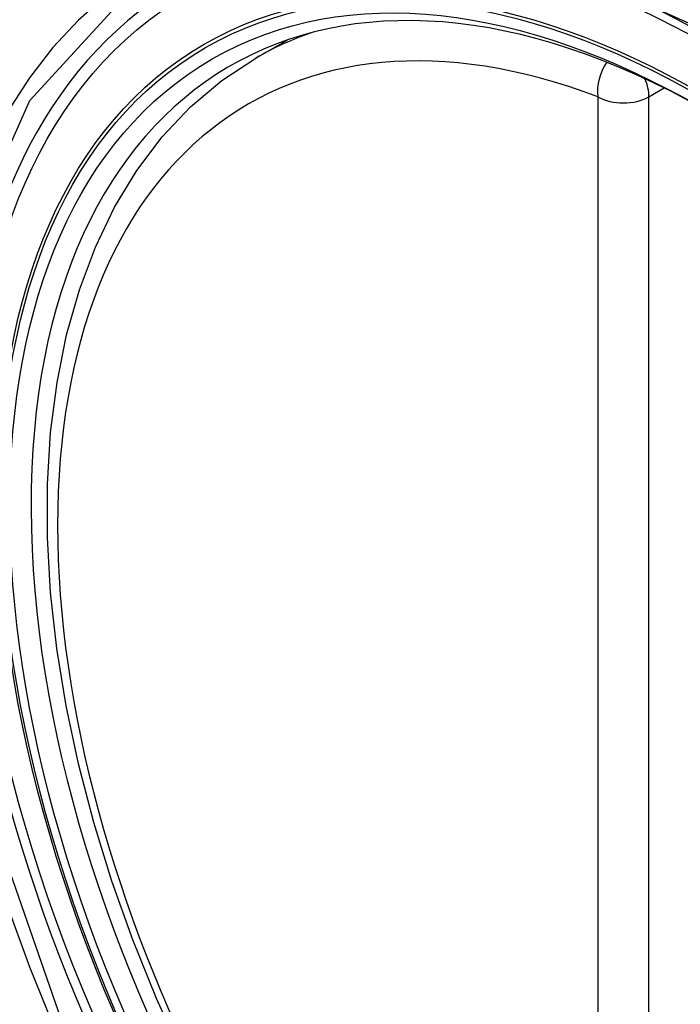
# Model space of a CAD drawing. Header units: inches. Extents: x 378.5 to 447.1, y 142.6 to 213.3.
# Tile 103 of 112: x 410.811 to 411.027, y 186.712 to 187.034. Entities that reach past the tile are written whole.
import ezdxf

# ---------------------------------------------------------------- set-up
doc = ezdxf.new("R2010")
doc.units = ezdxf.units.IN
doc.header["$MEASUREMENT"] = 0
doc.layers.add('Visible Edges(ANSI)', color=7, linetype='Continuous', lineweight=25)
doc.layers.add('Visible Tangent Edges(ANSI)', color=7, linetype='Continuous', lineweight=25)

msp = doc.modelspace()

# ---------------------------------------------------------------- linework, layer by layer
at = {"layer": 'Visible Edges(ANSI)'}
msp.add_line((410.88798, 187.02147), (410.89825, 187.0274), dxfattribs=at)
at = {"layer": 'Visible Edges(ANSI)', "flags": 128}
msp.add_lwpolyline([(410.86412, 186.69472), (410.85554, 186.71371), (410.8478, 186.73287), (410.84094, 186.75211), (410.835, 186.77134), (410.83, 186.79049), (410.82596, 186.80946), (410.82291, 186.82819), (410.82086, 186.84658), (410.81983, 186.86456), (410.81983, 186.88204), (410.82087, 186.89897), (410.82295, 186.91527), (410.82608, 186.93085), (410.83027, 186.94567), (410.8355, 186.95963), (410.84177, 186.97268), (410.84907, 186.98473), (410.85738, 186.99572), (410.86668, 187.00555), (410.8769, 187.01416), (410.88798, 187.02147)], dxfattribs=at)
at = {"layer": 'Visible Edges(ANSI)'}
msp.add_ellipse((411.03369, 186.74418), major_axis=(-0.15994, 0.27703), ratio=0.57735, dxfattribs=at)
msp.add_ellipse((411.03717, 186.74619), major_axis=(0.15748, -0.27276), ratio=0.57735, start_param=2.363977, end_param=7.060801, dxfattribs=at)
at = {"layer": 'Visible Tangent Edges(ANSI)'}
for p, q in [((411.01664, 187.00882), (411.02163, 187.0117)), ((410.99993, 187.00882), (410.99993, 186.52414)), ((411.01664, 186.52414), (411.01664, 187.00882))]:
    msp.add_line(p, q, dxfattribs=at)
at = {"layer": 'Visible Tangent Edges(ANSI)', "flags": 128}
for points in [[(410.82429, 186.70697), (410.80016, 186.77604), (410.78671, 186.84363), (410.78456, 186.9067), (410.79382, 186.96213), (410.8141, 187.00759), (410.84437, 187.04079), (410.88331, 187.06026), (410.92928, 187.06524), (410.97994, 187.05546), (411.03306, 187.03141)], [(410.83898, 187.04192), (410.82995, 187.03394), (410.8216, 187.02497), (410.81394, 187.01504), (410.807, 187.0042), (410.80081, 186.99246), (410.7954, 186.97986), (410.7908, 186.96645), (410.78702, 186.9523), (410.78407, 186.93746), (410.78196, 186.92197), (410.78069, 186.90586), (410.78026, 186.88917), (410.78069, 186.87196), (410.78197, 186.85432), (410.78411, 186.83631), (410.78707, 186.81801), (410.79086, 186.79946), (410.79546, 186.78073), (410.80085, 186.76187), (410.80703, 186.74294), (410.81397, 186.72402), (410.82162, 186.70522)]]:
    msp.add_lwpolyline(points, dxfattribs=at)
at = {"layer": 'Visible Tangent Edges(ANSI)'}
for centre, major_axis, ratio, start_param, end_param in [((411.03618, 186.74562), (-0.17318, 0.29996), 0.57735, 5.05527, 10.652693), ((411.03612, 186.74559), (-0.15059, 0.26083), 0.57735, 5.66855, 8.468616), ((411.04448, 186.75041), (-0.1565, 0.27106), 0.57735, 6.171189, 6.283185), ((411.00829, 187.01364), (-0.00418, -0.01105), 0.667065, 4.356432, 5.396522), ((411.00829, 187.01364), (0.00591, -0.01023), 0.57735, 0.785398, 1.348991), ((411.00829, 187.01364), (-0.01181, 0), 0.57735, 0.785398, 2.356194)]:
    msp.add_ellipse(centre, major_axis=major_axis, ratio=ratio, start_param=start_param, end_param=end_param, dxfattribs=at)
for centre, major_axis in [((411.03677, 186.74596), (0.17111, -0.29637)), ((411.03379, 186.74424), (-0.1627, 0.2818)), ((411.03369, 186.74418), (0.1621, -0.28076))]:
    msp.add_ellipse(centre, major_axis=major_axis, ratio=0.57735, dxfattribs=at)

doc.saveas('drawing.dxf')
